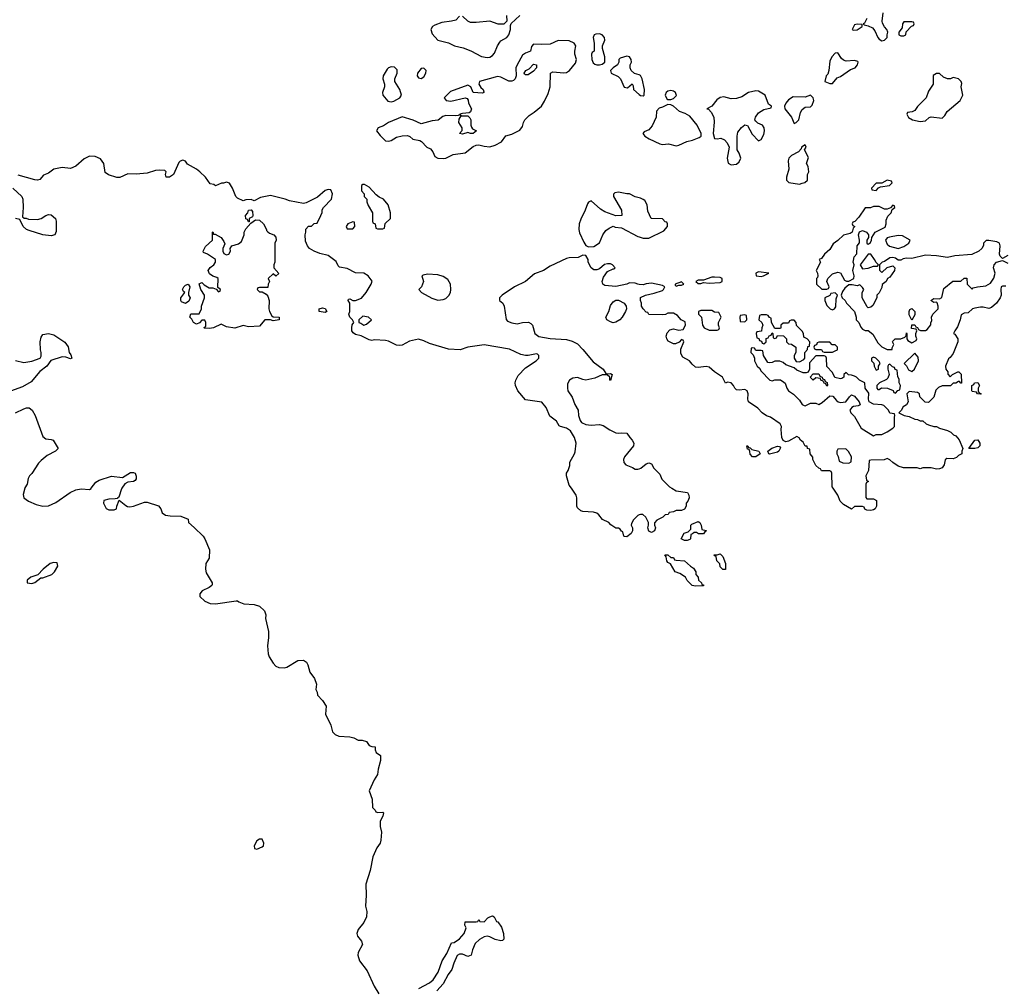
# Model space of a CAD drawing. Header units: inches. Extents: x 2396598 to 2566999, y 262085 to 451979.
# Tile 185 of 256: x 2515480 to 2522664, y 326349 to 333421. Entities that reach past the tile are written whole.
import ezdxf

# ---------------------------------------------------------------- set-up
doc = ezdxf.new("R2010")
doc.units = ezdxf.units.IN
doc.header["$MEASUREMENT"] = 0
for name, color, linetype in [('C5312', 7, 'Continuous'), ('C5313', 7, 'Continuous'), ('C5322', 7, 'Continuous'), ('C5323', 7, 'Continuous')]:
    doc.layers.add(name, color=color, linetype=linetype)

msp = doc.modelspace()

# ---------------------------------------------------------------- linework, layer by layer
at = {"layer": 'C5312', "color": 5, "elevation": 40}
for points in [[(2515517.5, 330000), (2515505.4, 329954.6), (2515511.3, 329930), (2515544.7, 329904.7), (2515601.2, 329881.2), (2515649, 329869), (2515690, 329871.8), (2515744.9, 329895.1), (2515849.2, 329970), (2515890, 329988), (2515930, 329995.5), (2515990, 329991), (2516001.2, 329998.8), (2516002.1, 330000)], [(2516225.6, 330000), (2516223.4, 329996.6), (2516204.7, 329935.3), (2516194, 329930), (2516194, 329926), (2516178, 329922), (2516130, 329919), (2516094, 329910), (2516092, 329890), (2516111.6, 329851.6), (2516130, 329842), (2516170, 329842), (2516186, 329850), (2516188, 329870), (2516206, 329914), (2516254, 329874), (2516266.8, 329866.8), (2516284.5, 329864.5), (2516310, 329868), (2516390, 329899.1), (2516410, 329897.3), (2516492.5, 329872.5), (2516510.8, 329850), (2516520.7, 329820.7), (2516544, 329804), (2516578, 329798), (2516655.3, 329795.3), (2516710, 329774), (2516712, 329750), (2516754.4, 329714.4), (2516818, 329650), (2516831, 329630), (2516866, 329550), (2516862.8, 329490), (2516838.8, 329450), (2516834.8, 329410), (2516842, 329382), (2516884.7, 329310), (2516883.6, 329296.4), (2516882, 329290), (2516863.5, 329276.5), (2516812, 329250), (2516794, 329230), (2516794, 329210), (2516830, 329176), (2516870, 329159.1), (2516910, 329156.3), (2517058.8, 329178.8), (2517070, 329178), (2517078, 329170), (2517115.9, 329155.9), (2517190.6, 329150.6), (2517230, 329138), (2517265.4, 329105.4), (2517275.3, 329075.3), (2517274.8, 329050), (2517294.6, 328954.6), (2517295.8, 328910), (2517288.4, 328850), (2517294.4, 328790), (2517301.6, 328770), (2517330, 328724), (2517350, 328702), (2517370, 328690.6), (2517410, 328688), (2517430, 328693.4), (2517510, 328742.8), (2517550, 328746), (2517572, 328730), (2517582, 328710), (2517596.9, 328656.9), (2517631.3, 328610), (2517644.7, 328570), (2517642, 328530), (2517651.3, 328510), (2517652, 328490), (2517690, 328451.3), (2517716, 328410), (2517711, 328350), (2517751.3, 328270), (2517762, 328222), (2517782, 328202), (2517810, 328191), (2517890, 328186), (2517918, 328178), (2517950, 328161), (2517979.8, 328159.8), (2518010, 328151.3), (2518030, 328122), (2518050, 328114), (2518072.7, 328112.7), (2518074, 328090), (2518082, 328070), (2518112, 328050), (2518111.6, 328011.6), (2518094.8, 327950), (2518091, 327910), (2518066.8, 327870), (2518031.3, 327790), (2518051, 327730), (2518054, 327670), (2518074, 327650), (2518078, 327638), (2518092.7, 327632.7), (2518130, 327634), (2518134, 327630), (2518130, 327606), (2518111.1, 327568.9), (2518111, 327530), (2518120.7, 327490), (2518115.5, 327430), (2518110, 327408.7), (2518086, 327374), (2518057.3, 327310), (2518037.3, 327210), (2518004.9, 327110), (2518007.3, 327030), (2518002.8, 326950), (2518014, 326910), (2518010.7, 326870), (2517990.8, 326830), (2517950, 326778), (2517941, 326750), (2517946, 326730), (2517974, 326694), (2517981, 326670), (2517950.8, 326610), (2517946.8, 326590), (2517959.1, 326550), (2518016.3, 326476.3), (2518065.7, 326365.7), (2518100.5, 326310)], [(2520000, 329805), (2519990, 329802), (2519958, 329770), (2519943.6, 329743.6), (2519942, 329730), (2519952, 329710), (2519952, 329690), (2519942, 329670), (2519910, 329646), (2519892.7, 329647.3), (2519888, 329650), (2519882, 329682), (2519870, 329686), (2519860.4, 329700.4), (2519850, 329708), (2519829.1, 329709.1), (2519793.2, 329733.2), (2519778, 329750), (2519732.9, 329772.9), (2519706.3, 329806.3), (2519690, 329819), (2519665.6, 329825.6), (2519589.1, 329829.1), (2519574.6, 329834.6), (2519550, 329858), (2519544, 329870), (2519545.2, 329930), (2519541.2, 329950), (2519505.6, 330000)], [(2518391.3, 326348.7), (2518469.7, 326390.3), (2518496, 326410), (2518533.4, 326466.6), (2518562.9, 326550), (2518597.5, 326602.5), (2518630, 326682), (2518650, 326684.7), (2518690, 326711.3), (2518722, 326750), (2518738, 326790), (2518728.7, 326810), (2518730, 326834), (2518810, 326834), (2518822, 326838), (2518830, 326852), (2518838, 326838), (2518870, 326834), (2518896.4, 326863.6), (2518910, 326872), (2518930, 326878), (2518942, 326870), (2518958, 326838), (2518970, 326834), (2518994.4, 326794.4), (2519011, 326750), (2519012, 326708), (2519002, 326698), (2518990, 326695.3), (2518950, 326705.2), (2518910, 326725.2), (2518890, 326729), (2518870, 326724), (2518834.4, 326705.6), (2518804.5, 326675.5), (2518784.7, 326630), (2518774, 326590), (2518750, 326582), (2518710, 326598), (2518690, 326598), (2518671.6, 326588.4), (2518647.3, 326532.7), (2518634.2, 326485.8), (2518607.3, 326450), (2518570, 326381.2), (2518524.9, 326330)]]:
    msp.add_lwpolyline(points, dxfattribs=at)
for points in [[(2515730, 329458), (2515702, 329450), (2515652, 329410), (2515611.6, 329368.4), (2515562, 329350), (2515534, 329330), (2515534, 329310), (2515570, 329304.7), (2515590, 329312), (2515634.6, 329345.4), (2515650, 329346.8), (2515715.3, 329370), (2515735.3, 329390), (2515758, 329430), (2515754.6, 329454.6)], [(2517250, 327438), (2517230, 327438), (2517210, 327426), (2517192, 327390), (2517194, 327370), (2517210, 327364.7), (2517250, 327382), (2517258, 327390), (2517262, 327410)]]:
    msp.add_lwpolyline(points, close=True, dxfattribs=at)
at = {"layer": 'C5313', "color": 5, "elevation": 40}
for points in [[(2518690, 333446), (2518662, 333418), (2518631, 333409), (2518561.1, 333398.9), (2518510, 333381.2), (2518491.3, 333370), (2518478.8, 333350), (2518490, 333318), (2518532, 333270), (2518610, 333250.8), (2518652, 333230), (2518715.8, 333215.8), (2518772.8, 333192.8), (2518850, 333150.7), (2518890, 333144.9), (2518910, 333147.7), (2518930, 333158.8), (2518944.8, 333175.2), (2518966, 333230), (2518982.5, 333257.5), (2518990, 333266), (2519035.3, 333290), (2519048.7, 333310), (2519062, 333350), (2519062, 333378), (2519067.3, 333392.7), (2519129.1, 333450.9)], [(2519032, 333450), (2519034, 333410), (2519011.6, 333388.4), (2518971.3, 333388.7), (2518910, 333409.3), (2518810, 333399.3), (2518770, 333401.2), (2518749, 333409), (2518710, 333446)], [(2520000, 333017), (2519966.8, 333026.8), (2519941.2, 333050), (2519933.2, 333070), (2519934, 333090), (2519944, 333110), (2519942.7, 333130), (2519930, 333149), (2519910, 333154), (2519861, 333139), (2519852, 333130), (2519851.3, 333110), (2519842, 333090), (2519810, 333068.7), (2519791.3, 333050), (2519796, 333030), (2519845.8, 333005.8), (2519864, 332990), (2519890, 332927.3), (2519916, 332924), (2519950, 332951.3), (2519956.9, 332936.9), (2519958.8, 332910), (2520000, 332874.6)], [(2519505.6, 330000), (2519490, 330022), (2519469.1, 330090.9), (2519469.2, 330110.8), (2519482, 330130), (2519494, 330166), (2519494, 330190), (2519529, 330250), (2519533.6, 330266.4), (2519541.2, 330330), (2519529.2, 330370), (2519498.4, 330418.4), (2519470, 330439), (2519426, 330450), (2519416.4, 330456.4), (2519398, 330490), (2519347.3, 330527.3), (2519322, 330590), (2519290, 330628.7), (2519170, 330646), (2519115.3, 330710), (2519097.2, 330750), (2519096, 330770), (2519100.9, 330790), (2519117.5, 330822.5), (2519170, 330878), (2519248, 330930), (2519268, 330950), (2519268, 330970), (2519259, 330979), (2519250, 330982), (2519190, 330968.7), (2519170, 330968.7), (2519136, 330976), (2519054.8, 331014.8), (2518870, 331046), (2518750.5, 331029.5), (2518694, 331010), (2518610, 331014.5), (2518470, 331056), (2518430, 331077.2), (2518390, 331089.2), (2518325.2, 331074.8), (2518270, 331045.2), (2518250, 331041.2), (2518230, 331045.2), (2518170, 331074), (2518150, 331079), (2518070, 331084), (2518050, 331079), (2518030, 331084), (2517972.7, 331112.7), (2517930, 331121.2), (2517914.2, 331134.2), (2517903.7, 331150), (2517903.7, 331170), (2517906.6, 331193.4), (2517918, 331210), (2517909, 331229), (2517888.7, 331250), (2517882, 331270), (2517888, 331290), (2517888, 331350), (2517878, 331370), (2517880.4, 331379.6), (2517890, 331382), (2517910, 331371.3), (2517930, 331371), (2517973.2, 331386.8), (2518009.2, 331430), (2518045.2, 331490), (2518052.9, 331512.9), (2518022, 331550), (2517990, 331569), (2517930, 331572.3), (2517870, 331604), (2517814.6, 331614.6), (2517804.7, 331624.7), (2517790, 331655.3), (2517730, 331699), (2517670, 331714), (2517628, 331730), (2517595.3, 331750), (2517579, 331770), (2517564.7, 331804.7), (2517562, 331850), (2517568.7, 331870), (2517568.4, 331891.6), (2517587.3, 331912.7), (2517610, 331914), (2517628.4, 331931.6), (2517650, 331934), (2517678, 331990), (2517687.3, 332012.7), (2517688.4, 332031.6), (2517698, 332050), (2517755.3, 332110), (2517762, 332150), (2517750, 332178), (2517730, 332182), (2517710, 332174), (2517654, 332126), (2517570, 332084), (2517550, 332079), (2517450, 332097.2), (2517418, 332110), (2517310, 332138), (2517237.3, 332122.7), (2517190, 332098), (2517170, 332108), (2517130, 332106), (2517110, 332098), (2517070, 332118), (2517058, 332130), (2517034, 332190), (2517010, 332228), (2516990, 332235.3), (2516968, 332228), (2516952, 332228), (2516910, 332208), (2516896.4, 332216.4), (2516870, 332222), (2516835.3, 332270), (2516794, 332310), (2516770, 332329), (2516705.2, 332365.2), (2516690, 332388), (2516670, 332395.3), (2516650, 332388), (2516642, 332378), (2516602, 332290), (2516574, 332270), (2516549, 332270), (2516544, 332290), (2516548, 332310), (2516539, 332319), (2516502, 332322), (2516470, 332319.3), (2516410, 332300.9), (2516330, 332292.7), (2516270, 332295.3), (2516210, 332268.7), (2516190, 332268.7), (2516127.2, 332287.2), (2516104.8, 332304.8), (2516093.2, 332370), (2516070, 332404), (2516030, 332420.9), (2515990, 332423.7), (2515950, 332403.7), (2515890, 332352.3), (2515850, 332333.2), (2515790, 332341.2), (2515730.5, 332329.5), (2515690, 332299.3), (2515654, 332286), (2515626.4, 332253.6), (2515610.6, 332249.4), (2515590, 332252.3), (2515470, 332285.2)], [(2515431, 332190), (2515494.8, 332130), (2515502.8, 332110), (2515506.8, 332050), (2515502, 331982), (2515512.7, 331972.7), (2515527.3, 331972.7), (2515545.4, 331965.4), (2515610, 331961), (2515638, 331970), (2515670, 331991.3), (2515690, 331998), (2515710, 331994.8), (2515741, 331970), (2515746, 331950), (2515746.4, 331873.6), (2515736, 331850), (2515710, 331842.7), (2515650, 331849.6), (2515550, 331882), (2515529, 331890), (2515505.2, 331910), (2515482, 331962), (2515450, 331969)], [(2520000, 332120.5), (2519970, 332128), (2519930, 332148.7), (2519910, 332148.7), (2519850, 332162), (2519823.6, 332156.4), (2519812.7, 332147.3), (2519812, 332130), (2519872, 332030), (2519874, 331990), (2519830, 331988), (2519750, 332017.2), (2519717.5, 332037.5), (2519650, 332098), (2519630, 332088), (2519623.5, 332076.5), (2519606.8, 332030), (2519575.2, 331964.8), (2519562.8, 331930), (2519558.8, 331890), (2519564.5, 331864.5), (2519595.3, 331795.3), (2519610, 331772), (2519630, 331762), (2519670, 331764.7), (2519710, 331792), (2519735.3, 331850), (2519758, 331882), (2519780.2, 331899.8), (2519810, 331912), (2519825.4, 331905.4), (2519870, 331902), (2519990, 331838), (2520000, 331834.7)], [(2520000, 331488.4), (2519990, 331489.4), (2519970, 331498), (2519930, 331499.3), (2519910, 331489.4), (2519830, 331472), (2519750, 331481.2), (2519735.3, 331490), (2519729.1, 331509.1), (2519739, 331541), (2519770, 331582), (2519810, 331602), (2519818, 331602), (2519826, 331610), (2519806, 331630), (2519790, 331638), (2519770, 331638), (2519746.4, 331633.6), (2519710, 331602), (2519690, 331595.3), (2519670, 331595.3), (2519648.7, 331610), (2519629, 331650), (2519628.7, 331668.7), (2519610, 331698), (2519590, 331702), (2519555.3, 331684.7), (2519490, 331682.7), (2519470, 331676), (2519350, 331620.9), (2519301, 331590), (2519235.5, 331564.5), (2519170, 331509.6), (2519090.8, 331470), (2519001, 331410), (2518981, 331390), (2518981, 331370), (2519004.7, 331350), (2519014.8, 331330), (2519030.7, 331230.7), (2519040.5, 331220.5), (2519070, 331206.8), (2519110, 331200.7), (2519150, 331210.5), (2519192.4, 331212.4), (2519210, 331202.8), (2519220.7, 331190), (2519238.8, 331130), (2519268.3, 331108.3), (2519350, 331092.7), (2519470, 331084.9), (2519510, 331072.7), (2519550, 331053), (2519590, 331014), (2519663.8, 330923.8), (2519738, 330870), (2519758, 330838), (2519770, 330834), (2519790, 330838), (2519802, 330830), (2519790, 330786), (2519786, 330790), (2519786, 330810), (2519767.3, 330827.3), (2519730, 330828.7), (2519676.8, 330803.2), (2519610, 330789.4), (2519590, 330792.7), (2519550, 330809), (2519515.3, 330804.7), (2519492, 330790), (2519478, 330762), (2519476, 330730), (2519480.7, 330710), (2519510, 330664.7), (2519530, 330611.3), (2519554.8, 330570), (2519558, 330530), (2519570, 330494), (2519579.6, 330479.6), (2519610, 330464.7), (2519650, 330461), (2519710, 330466), (2519738, 330458), (2519786.4, 330426.4), (2519830, 330404.7), (2519850, 330401), (2519870, 330404.7), (2519910, 330402), (2519930.9, 330370.9), (2519950, 330352), (2519961, 330330), (2519958, 330310), (2519892, 330230), (2519884.7, 330210), (2519887.1, 330187.1), (2519902, 330170), (2519950.7, 330150.7), (2519970, 330138), (2519990, 330138), (2520000, 330141.8)], [(2515450, 330932.7), (2515510, 330918.8), (2515570, 330926.8), (2515629.3, 330950.7), (2515636, 330964), (2515638, 330990), (2515632.7, 331010), (2515629, 331070), (2515638, 331102), (2515650, 331122), (2515690, 331130.8), (2515730, 331121), (2515810, 331066), (2515833.4, 331033.4), (2515841, 330990), (2515853.2, 330973.2), (2515861, 330950), (2515850, 330943.7), (2515817.2, 330957.2), (2515790, 330959.3), (2515708, 330932), (2515677.3, 330890), (2515628.2, 330851.8), (2515563.1, 330776.9), (2515499.9, 330740.1), (2515412.1, 330707.9)], [(2515450, 330550.4), (2515510, 330580.7), (2515530, 330586.8), (2515550, 330586), (2515570.8, 330570), (2515594, 330530), (2515650, 330377.3), (2515670, 330361.6), (2515710, 330356.3), (2515724.7, 330350), (2515762, 330290), (2515742, 330270), (2515681.3, 330238.7), (2515637.1, 330202.9), (2515618, 330182), (2515570, 330108.7), (2515551.3, 330090), (2515542, 330070), (2515536, 330030), (2515518, 330002), (2515517.5, 330000)], [(2516002.1, 330000), (2516035.3, 330044.7), (2516060.5, 330059.5), (2516150, 330087.7), (2516230, 330078), (2516290, 330114.8), (2516310, 330116), (2516322, 330110), (2516331.1, 330088.9), (2516331.1, 330068.9), (2516323.6, 330056.4), (2516310.9, 330049.1), (2516270, 330044), (2516247.1, 330032.9), (2516225.6, 330000)]]:
    msp.add_lwpolyline(points, dxfattribs=at)
for points in [[(2519410, 333269.7), (2519350, 333241.8), (2519290, 333239.1), (2519230, 333242.7), (2519214.9, 333225.1), (2519206.8, 333190), (2519170, 333176.2), (2519150, 333160.9), (2519110.3, 333090), (2519101.1, 333070), (2519103.1, 333010), (2519095.8, 332990), (2519082.4, 332977.6), (2519070, 332971), (2519050, 332970.8), (2518990, 333002), (2518970, 333005.3), (2518950, 333002), (2518835.5, 332970), (2518830.3, 332950), (2518844.7, 332924.7), (2518861.6, 332910), (2518866, 332894), (2518866.8, 332890), (2518855.8, 332884.2), (2518789.6, 332889.6), (2518771.6, 332931.6), (2518750, 332942.5), (2518623.8, 332896.2), (2518576.4, 332850), (2518591.5, 332831.5), (2518626.2, 332826.2), (2518730.3, 332850.3), (2518746, 332846), (2518753.4, 332833.4), (2518755.8, 332810), (2518776.4, 332770), (2518770, 332748.7), (2518759.1, 332740.9), (2518710, 332736), (2518692, 332730), (2518698, 332722), (2518690, 332726), (2518679.9, 332720.1), (2518661.1, 332718.9), (2518590, 332720.4), (2518566.8, 332713.2), (2518532.4, 332687.6), (2518490, 332682), (2518410, 332660.9), (2518350, 332688.2), (2518270, 332710.9), (2518170, 332671), (2518135, 332645), (2518094.8, 332630), (2518084.9, 332615.1), (2518083.1, 332610), (2518110, 332574), (2518150, 332536.4), (2518170, 332532.7), (2518190, 332539.5), (2518230, 332563.7), (2518270, 332573), (2518310, 332576), (2518327.5, 332567.5), (2518348.1, 332548.1), (2518398.8, 332538.8), (2518412.2, 332532.2), (2518450, 332490.7), (2518478, 332478), (2518495.3, 332455.3), (2518510, 332421.6), (2518531.3, 332410), (2518570, 332406), (2518590, 332410.4), (2518642.9, 332437.1), (2518730, 332447.6), (2518790, 332494.9), (2518810, 332504.9), (2518830, 332506.7), (2518870, 332496.3), (2518910, 332493), (2518950, 332505.3), (2518995.1, 332530), (2519027.3, 332572.7), (2519070, 332586), (2519130, 332614.8), (2519150, 332641), (2519156.3, 332670), (2519166.3, 332690), (2519197.7, 332722.3), (2519234.5, 332745.5), (2519286.6, 332790), (2519310, 332824.9), (2519337.2, 332882.8), (2519350.8, 332930), (2519352.7, 333030), (2519370, 333039.5), (2519450, 333032.6), (2519470, 333036), (2519490.9, 333049.1), (2519536.6, 333103.4), (2519542, 333130), (2519529.7, 333170), (2519529.7, 333190), (2519538, 333230), (2519526.6, 333250), (2519490, 333267.2)], [(2519710, 333316.3), (2519684.7, 333315.3), (2519670.7, 333309.3), (2519664, 333290), (2519671.1, 333248.9), (2519672, 333190), (2519658, 333182), (2519652, 333168), (2519654.8, 333130), (2519665.5, 333105.5), (2519675.9, 333095.9), (2519690, 333090.6), (2519710, 333090.4), (2519730, 333096.3), (2519749.3, 333110.7), (2519749.3, 333150), (2519732.7, 333210), (2519732.7, 333230), (2519749.4, 333270), (2519747, 333290), (2519729, 333310)], [(2518190, 333077), (2518170, 333069.4), (2518160.3, 333059.7), (2518133, 333010), (2518128.8, 332988.8), (2518142, 332950), (2518142, 332930), (2518126.7, 332890), (2518130.4, 332870), (2518165.3, 332825.3), (2518190, 332820.9), (2518210, 332825.8), (2518253, 332850), (2518266, 332870), (2518252.8, 332910), (2518216.9, 332970), (2518216.9, 332990), (2518233.3, 333030), (2518233.4, 333053.4), (2518214.5, 333074.5)], [(2518430, 333065.6), (2518410, 333063.6), (2518382.8, 333030), (2518379.6, 333010), (2518390, 332995.3), (2518410, 332991.6), (2518430, 333004), (2518443.5, 333030), (2518445.6, 333050)], [(2519170, 333017.2), (2519163.6, 333023.6), (2519160.9, 333030), (2519173.2, 333050), (2519197, 333063), (2519230, 333097), (2519250, 333090.4), (2519251, 333069), (2519230, 333045.4), (2519190, 333018.4)], [(2518790, 332588.7), (2518770, 332589), (2518750, 332598), (2518710, 332584), (2518688, 332590), (2518708.4, 332611.6), (2518708.7, 332630), (2518684.5, 332670), (2518686.6, 332693.4), (2518700.2, 332719.8), (2518750, 332718), (2518763.5, 332703.5), (2518770.8, 332690), (2518771.1, 332651.1), (2518776.9, 332636.9), (2518784.7, 332624.7), (2518814, 332610)], [(2517996.4, 332216.4), (2517983.6, 332216.4), (2517974, 332210), (2517974, 332170), (2517994, 332150), (2517994, 332130), (2518014, 332110), (2518014, 332090), (2518023.6, 332063.6), (2518054, 332010), (2518054, 331950), (2518058, 331938), (2518074, 331930), (2518078, 331898), (2518090, 331894), (2518130, 331894), (2518142, 331898), (2518147.3, 331932.7), (2518186, 331970), (2518186, 332010), (2518168.7, 332070), (2518135.3, 332110), (2518104, 332124), (2518081.2, 332141.2), (2518030, 332198)], [(2517150, 331946), (2517142, 331962), (2517130, 331966), (2517128, 331990), (2517146, 332010), (2517148.9, 332031.1), (2517170, 332032), (2517179.6, 332019.6), (2517182, 331990), (2517178, 331982), (2517154, 331970), (2517154, 331946)], [(2517350, 331549), (2517330, 331566), (2517294, 331530), (2517302, 331510), (2517292, 331490), (2517290, 331466), (2517230, 331466), (2517218, 331462), (2517214, 331450), (2517230, 331434), (2517250, 331434), (2517278, 331418), (2517290, 331402), (2517301, 331370), (2517298, 331310), (2517302, 331290), (2517319.6, 331259.6), (2517330, 331252), (2517374, 331250), (2517374, 331230), (2517330, 331222), (2517310, 331229.2), (2517270, 331229.2), (2517230, 331183.7), (2517150, 331179), (2517110, 331188.7), (2517050, 331169.5), (2516990, 331179), (2516950, 331198), (2516894, 331170), (2516866.3, 331166.3), (2516828.9, 331168.9), (2516826, 331170), (2516827.3, 331172.7), (2516838, 331182), (2516838, 331210), (2516830, 331226), (2516810, 331226), (2516792.7, 331207.3), (2516770, 331198), (2516748, 331210), (2516735.3, 331235.3), (2516722, 331250), (2516730, 331272), (2516790, 331274), (2516808, 331310), (2516808, 331330), (2516828, 331390), (2516828, 331410), (2516802, 331450), (2516788.9, 331491.1), (2516810, 331502), (2516825.4, 331485.4), (2516863.6, 331463.6), (2516890, 331462), (2516914, 331454), (2516930, 331434), (2516942, 331438), (2516946, 331450), (2516926, 331466), (2516928, 331530), (2516919, 331539), (2516890, 331548.7), (2516864.7, 331564.7), (2516855.3, 331590), (2516870, 331612), (2516898, 331630), (2516908, 331650), (2516908, 331670), (2516850, 331708.7), (2516822, 331722), (2516818, 331730), (2516836.4, 331763.6), (2516886, 331810), (2516886, 331870), (2516890, 331872), (2516894, 331854), (2516906, 331854), (2516950, 331831), (2516970, 331802), (2516976, 331784), (2516962, 331750), (2516962, 331730), (2516970, 331714), (2516990, 331704.7), (2517006, 331710), (2517018, 331730), (2517015.3, 331750), (2517028, 331770), (2517076.4, 331783.6), (2517098, 331802), (2517118, 331850), (2517118, 331870), (2517130, 331894), (2517166, 331934), (2517200.4, 331959.6), (2517230, 331958), (2517258, 331930), (2517282, 331890), (2517282, 331882), (2517291.6, 331871.6), (2517302, 331862), (2517334, 331850), (2517350, 331834), (2517350.8, 331810), (2517342, 331790), (2517342, 331650), (2517334, 331630), (2517334, 331610), (2517371.3, 331568.7)], [(2517910, 331946), (2517874, 331930), (2517862, 331910), (2517870, 331894), (2517910, 331894), (2517926, 331910), (2517922, 331942)], [(2518456.9, 331563.1), (2518423.6, 331556.4), (2518414, 331550), (2518426, 331510), (2518411.3, 331470), (2518392, 331450), (2518411.3, 331430), (2518488.1, 331388.1), (2518530, 331374), (2518570, 331377.3), (2518590, 331384), (2518612, 331408), (2518622.7, 331430), (2518625.2, 331450), (2518624, 331490), (2518603.2, 331523.2), (2518570, 331545.2), (2518530, 331559)], [(2516690, 331349.2), (2516662, 331362), (2516655.3, 331370), (2516655.3, 331390), (2516686, 331430), (2516676.4, 331436.4), (2516668.7, 331450), (2516678, 331470), (2516690, 331482), (2516710, 331491), (2516722, 331470), (2516712, 331430), (2516712, 331410), (2516724.7, 331390), (2516715.3, 331364.7)], [(2517710, 331282), (2517666, 331290), (2517666, 331310), (2517690, 331318), (2517710, 331311.3), (2517722, 331290)], [(2519810, 331208.3), (2519790, 331213.6), (2519762.9, 331230), (2519757.6, 331250), (2519777.6, 331290), (2519790, 331334.8), (2519810, 331361), (2519830, 331372), (2519850, 331372), (2519891, 331350), (2519906, 331330), (2519906.8, 331310), (2519900.7, 331290), (2519876.3, 331250), (2519858, 331230), (2519830, 331211.8)], [(2517983.6, 331256.4), (2517954, 331230), (2517954, 331210), (2517970, 331206), (2517990, 331191.3), (2518010, 331198), (2518046, 331230), (2518026, 331250)]]:
    msp.add_lwpolyline(points, close=True, dxfattribs=at)
at = {"layer": 'C5322', "color": 5, "elevation": 40}
for points in [[(2520238.6, 330000), (2520270, 329981), (2520352, 329970), (2520362, 329950), (2520364.7, 329930), (2520355.3, 329904.7), (2520342, 329890), (2520342, 329870), (2520330, 329846), (2520310, 329838), (2520270, 329838), (2520251.6, 329828.4), (2520218, 329822), (2520212.7, 329807.3), (2520190, 329806), (2520171.6, 329788.4), (2520130, 329768), (2520111.6, 329748.4), (2520111.3, 329730), (2520118, 329710), (2520112, 329690), (2520090, 329678), (2520070, 329686), (2520062, 329710), (2520068.7, 329730), (2520068, 329750), (2520048.4, 329788.4), (2520027.3, 329807.3), (2520010, 329808), (2520000, 329805)], [(2521653.6, 330000), (2521652.7, 329932.7), (2521662, 329922), (2521710, 329922), (2521731.6, 329911.6), (2521732, 329870), (2521722, 329850), (2521710, 329842), (2521690, 329838), (2521660.4, 329840.4), (2521647.3, 329847.3), (2521642, 329862), (2521630, 329866), (2521570, 329866), (2521550, 329848), (2521490, 329882), (2521466.8, 329906.8), (2521449.4, 329949.4), (2521415.7, 330000)]]:
    msp.add_lwpolyline(points, dxfattribs=at)
for points in [[(2520470, 329666), (2520432.7, 329667.3), (2520418, 329678), (2520402, 329678), (2520390, 329666), (2520378, 329662), (2520374, 329630), (2520370, 329626), (2520350, 329618), (2520330, 329618), (2520306, 329630), (2520328.9, 329671.1), (2520358, 329682), (2520378, 329702), (2520378, 329730), (2520383.1, 329736.9), (2520430, 329758), (2520442, 329750), (2520452, 329730), (2520458, 329698), (2520490, 329692), (2520491.6, 329688.4), (2520478, 329682)], [(2520230, 329494), (2520250, 329494), (2520258, 329478), (2520270, 329474), (2520331.1, 329471.1), (2520374, 329430), (2520396.9, 329416.9), (2520414, 329390), (2520414, 329370), (2520431.6, 329351.6), (2520434, 329330), (2520454, 329310), (2520458, 329298), (2520470, 329294), (2520470, 329288), (2520410, 329286), (2520386, 329290), (2520350, 329326), (2520338, 329350), (2520297.2, 329377.2), (2520262, 329390), (2520228.7, 329448.7), (2520210, 329458), (2520202, 329470), (2520198, 329498), (2520187.3, 329512.7), (2520210, 329514)], [(2520610, 329406), (2520590, 329426), (2520588, 329448), (2520566, 329470), (2520562, 329502), (2520550, 329506), (2520547.3, 329512.7), (2520570, 329514), (2520590, 329522), (2520610, 329502), (2520631, 329450), (2520630, 329406)]]:
    msp.add_lwpolyline(points, close=True, dxfattribs=at)
at = {"layer": 'C5323', "color": 5, "elevation": 40}
for points in [[(2521660.7, 333430), (2521644.7, 333395.3), (2521634, 333390), (2521642, 333382), (2521670, 333376), (2521701.4, 333361.4), (2521719.9, 333339.9), (2521741, 333290), (2521750, 333278), (2521770, 333266.8), (2521790, 333271.3), (2521808.7, 333290), (2521808.7, 333310), (2521815.3, 333330), (2521808, 333350), (2521789.1, 333369.1), (2521775.5, 333395.5), (2521772.7, 333410), (2521779.3, 333470)], [(2520000, 332874.6), (2520010, 332866), (2520030, 332864.7), (2520035.3, 332870), (2520039.5, 332910), (2520022.7, 332990), (2520010, 333014), (2520000, 333017)], [(2520000, 331834.7), (2520030, 331824.7), (2520070, 331824.7), (2520180.4, 331879.6), (2520206, 331910), (2520206, 331930), (2520202, 331942), (2520190, 331946), (2520170, 331966), (2520088, 331970), (2520063.1, 332023.1), (2520058, 332070), (2520040.4, 332100.4), (2520030, 332108), (2520010, 332118), (2520000, 332120.5)], [(2522690, 331698), (2522650, 331678), (2522634.6, 331694.6), (2522629.1, 331709.1), (2522634, 331770), (2522628, 331790), (2522610, 331799), (2522550, 331808.7), (2522532, 331808), (2522512, 331788), (2522512, 331772), (2522501, 331750), (2522478.8, 331730), (2522426.3, 331706.3), (2522303.5, 331696.5), (2522250, 331685.2), (2522170, 331697.2), (2522090, 331700.7), (2521990, 331677.2), (2521950, 331679.3), (2521925.5, 331674.5), (2521910, 331665.2), (2521890, 331664), (2521870, 331679), (2521850, 331684), (2521830, 331682), (2521790, 331655.3), (2521774, 331650), (2521754, 331630), (2521752.7, 331592.7), (2521770, 331574), (2521808.9, 331611.1), (2521850, 331624.7), (2521864.7, 331610), (2521862.8, 331590), (2521830, 331542), (2521812, 331530), (2521802, 331510), (2521772, 331488), (2521770, 331466), (2521750, 331426), (2521734, 331410), (2521734, 331390), (2521705.4, 331334.6), (2521690, 331322), (2521670, 331318), (2521663.1, 331323.1), (2521626, 331390), (2521628, 331430), (2521638, 331450), (2521630, 331466), (2521610, 331486), (2521590, 331478), (2521554, 331486), (2521530, 331486), (2521499.6, 331460.4), (2521483.6, 331436.4), (2521474, 331410), (2521482, 331390), (2521502, 331370), (2521512, 331350), (2521571.3, 331291.3), (2521582, 331250), (2521582, 331230), (2521602, 331210), (2521616.9, 331176.9), (2521630, 331162), (2521650, 331152), (2521670, 331151.3), (2521703.6, 331123.6), (2521742, 331062), (2521770, 331032), (2521810, 331012), (2521830, 331012), (2521846, 331014), (2521846, 331026), (2521858, 331050), (2521848.4, 331068.4), (2521850, 331074), (2521868.9, 331091.1), (2521908.9, 331091.1), (2521938, 331102), (2521948, 331112), (2521950, 331134), (2521954, 331130), (2521952, 331090), (2521959.6, 331079.6), (2521990, 331062), (2522022, 331078), (2522026, 331090), (2522018, 331110), (2522018, 331130), (2522026, 331150), (2522022, 331162), (2521987.3, 331167.3), (2521990, 331194), (2522010, 331194), (2522018, 331178), (2522030, 331174), (2522038, 331158), (2522052, 331152), (2522088.4, 331151.6), (2522100.4, 331159.6), (2522127.3, 331192.7), (2522127.3, 331207.3), (2522134.6, 331225.4), (2522134, 331250), (2522142, 331270), (2522182, 331310), (2522182, 331330), (2522174.6, 331354.6), (2522170, 331358), (2522150, 331355.3), (2522128, 331370), (2522150, 331384.7), (2522190, 331382), (2522208.7, 331391.3), (2522222.7, 331457.3), (2522288.4, 331511.6), (2522347.3, 331512.7), (2522370, 331534), (2522390, 331534), (2522392, 331490), (2522430, 331454), (2522438, 331462), (2522469.1, 331470.9), (2522530, 331478.8), (2522562.7, 331497.3), (2522587.2, 331532.8), (2522597.2, 331570), (2522585.2, 331610), (2522590, 331632), (2522608, 331650), (2522650, 331662), (2522690, 331642)], [(2521415.7, 330000), (2521409, 330010), (2521406, 330110), (2521402, 330122), (2521390, 330126), (2521330, 330126), (2521322, 330142), (2521310, 330146), (2521290, 330166), (2521268, 330210), (2521267.3, 330227.3), (2521248, 330250), (2521246, 330286), (2521228.9, 330288.9), (2521226, 330306), (2521210, 330308), (2521195.3, 330335.3), (2521178, 330350), (2521168.4, 330368.4), (2521150, 330378), (2521090, 330342.7), (2521070, 330339), (2521050, 330348), (2521041.2, 330370), (2521035.3, 330430), (2521038, 330450), (2521028.7, 330470), (2520958, 330518), (2520929.3, 330529.3), (2520898, 330550), (2520864.7, 330584.7), (2520798, 330630), (2520794, 330650), (2520795.3, 330690), (2520788, 330710), (2520770, 330722), (2520730, 330715.3), (2520710, 330718), (2520698, 330730), (2520688.7, 330750), (2520670, 330768.7), (2520644.7, 330775.3), (2520630, 330768), (2520608.7, 330810), (2520549, 330850), (2520510, 330884), (2520490, 330889.2), (2520430, 330881.2), (2520410, 330884), (2520385.6, 330905.6), (2520368, 330930), (2520318, 330958), (2520304.7, 330984.7), (2520304, 331016), (2520326, 331070), (2520322, 331082), (2520310, 331086), (2520292.7, 331067.3), (2520264.7, 331055.3), (2520250, 331054), (2520212.5, 331072.5), (2520201.2, 331090), (2520197.2, 331110), (2520204.7, 331135.3), (2520224, 331156), (2520250, 331164.7), (2520290, 331154), (2520322, 331158), (2520338, 331190), (2520335.3, 331215.3), (2520306, 331230), (2520280.4, 331260.4), (2520250, 331278), (2520210, 331278), (2520191.6, 331268.4), (2520170, 331266), (2520070, 331268), (2520062, 331282), (2520050, 331286), (2520028, 331310), (2520018, 331330), (2520018, 331350), (2520008.7, 331370), (2520010, 331391.3), (2520046, 331410), (2520110, 331424.7), (2520170, 331444.7), (2520178, 331450), (2520188, 331470), (2520170, 331479), (2520090, 331497.2), (2520050, 331493.2), (2520030, 331485.2), (2520000, 331488.4)], [(2522674.6, 331474.6), (2522650, 331475.3), (2522642, 331470), (2522638, 331450), (2522641, 331410), (2522634.8, 331390), (2522606, 331350), (2522570, 331319.3), (2522550, 331313.2), (2522510, 331322.7), (2522490, 331322.7), (2522450, 331315.3), (2522430.9, 331309.1), (2522399.6, 331280.4), (2522370, 331278), (2522350, 331266), (2522342, 331230), (2522322, 331178), (2522302, 331150), (2522294, 331130), (2522303.6, 331123.6), (2522326, 331090), (2522324, 331070), (2522290, 330984), (2522270, 330955.3), (2522256.3, 330943.7), (2522234.8, 330890), (2522238, 330870), (2522252, 330850), (2522252.7, 330832.7), (2522270, 330814), (2522286, 330830), (2522326, 330850), (2522332, 330850), (2522350, 330832), (2522352.7, 330767.3), (2522347.3, 330767.3), (2522338, 330778), (2522330, 330778), (2522310, 330766), (2522290, 330766), (2522271.6, 330748.4), (2522210, 330748), (2522183.6, 330736.4), (2522163.6, 330716.4), (2522150, 330666), (2522110, 330626), (2522087.3, 330627.3), (2522047.3, 330667.3), (2522046, 330690), (2522030, 330698), (2521970, 330706), (2521954, 330690), (2521962, 330630), (2521951.1, 330608.9), (2521925.4, 330594.6), (2521912, 330568), (2521894, 330550), (2521934, 330530), (2521970, 330524.7), (2522010, 330504.7), (2522030, 330502), (2522050, 330492), (2522070, 330492), (2522094, 330470), (2522110, 330462), (2522150, 330451.3), (2522170, 330451), (2522190, 330438), (2522250, 330422), (2522274, 330410), (2522294, 330390), (2522310, 330382), (2522334.4, 330354.4), (2522362, 330290), (2522354, 330270), (2522354, 330250), (2522330, 330238), (2522315.3, 330224.7), (2522290, 330215.3), (2522243.6, 330216.4), (2522232, 330208), (2522226, 330170), (2522211, 330150), (2522190, 330141.2), (2522170, 330139), (2522130, 330148), (2522070, 330148), (2522050, 330142), (2522029, 330149), (2521929.3, 330149.3), (2521890, 330162), (2521850, 330188), (2521830, 330208), (2521810, 330218), (2521788.4, 330208.4), (2521690, 330206), (2521678, 330202), (2521672, 330130), (2521654, 330090), (2521658, 330058), (2521674, 330050), (2521658, 330042), (2521654, 330030), (2521653.6, 330000)], [(2520000, 330141.8), (2520013.2, 330146.8), (2520050, 330178), (2520070, 330184.7), (2520090, 330178), (2520107.5, 330147.5), (2520150, 330102), (2520165.4, 330065.4), (2520222, 330010), (2520238.6, 330000)]]:
    msp.add_lwpolyline(points, dxfattribs=at)
for points in [[(2521990, 333406), (2521930, 333406), (2521922, 333390), (2521919.6, 333360.4), (2521894, 333330), (2521894, 333310), (2521910, 333302), (2521930, 333302), (2521946, 333310), (2521948, 333332), (2521987.3, 333372.7), (2522002, 333378), (2522006, 333390), (2522002, 333402)], [(2521590, 333388.7), (2521570, 333382), (2521554, 333350), (2521564.7, 333344.7), (2521590, 333346.8), (2521628, 333370), (2521626, 333386)], [(2521450, 333179), (2521430, 333175.3), (2521406.8, 333150), (2521390, 333118), (2521384.7, 333050), (2521376, 333024), (2521364.7, 333010), (2521354, 332970), (2521390, 332954), (2521410, 332954), (2521444, 332996), (2521470, 333006), (2521542.7, 333057.3), (2521575.3, 333070), (2521594, 333090), (2521598, 333110), (2521594.6, 333114.6), (2521570, 333122), (2521510, 333119), (2521490, 333124), (2521476.5, 333136.5)], [(2522190, 333028), (2522170, 333028), (2522146, 333014), (2522146, 332950), (2522110, 332898), (2522094, 332850), (2522030, 332788), (2522010, 332758), (2521991.6, 332748.4), (2521958, 332742), (2521954, 332730), (2521966, 332706), (2521994, 332690), (2522050, 332678), (2522090, 332682), (2522114.6, 332705.4), (2522130, 332711.3), (2522210, 332702), (2522230, 332722), (2522248, 332750), (2522342.7, 332830), (2522361.2, 332870), (2522349.2, 332930), (2522354, 332954), (2522348.7, 332970), (2522330, 332988.7), (2522290, 332998), (2522270.9, 332989.1), (2522249.1, 332989.1), (2522220.2, 333000.2)], [(2520230, 332902.9), (2520210, 332898.4), (2520197.3, 332890), (2520190.7, 332870), (2520202.8, 332842.8), (2520210, 332838), (2520230, 332838.8), (2520250, 332846), (2520271.8, 332868.2), (2520265.2, 332890), (2520250, 332899.5)], [(2520850, 332900.7), (2520798, 332890), (2520750, 332858), (2520710, 332844.5), (2520670, 332843.7), (2520618, 332858), (2520590, 332853.6), (2520565.5, 332834.5), (2520530, 332788.7), (2520494, 332770), (2520506.4, 332766.4), (2520525.2, 332745.2), (2520544.9, 332710), (2520547.9, 332672.1), (2520540.7, 332590), (2520550, 332554), (2520570, 332551.3), (2520595.3, 332555.3), (2520622.8, 332542.8), (2520641, 332521), (2520656, 332490), (2520641, 332410), (2520650, 332374), (2520670, 332361), (2520710, 332366.8), (2520730, 332382), (2520742, 332410), (2520730, 332446), (2520715.3, 332470), (2520714.5, 332570), (2520720.5, 332599.5), (2520745.4, 332634.6), (2520770, 332654), (2520790, 332647.3), (2520824.6, 332584.6), (2520870, 332536), (2520890, 332546), (2520910, 332582), (2520915.1, 332610), (2520911.9, 332631.9), (2520899, 332650), (2520865.1, 332665.1), (2520850, 332679), (2520844.5, 332690), (2520849.4, 332710), (2520870, 332740.7), (2520910, 332764.7), (2520962, 332778), (2520966, 332790), (2520944, 332804), (2520919, 332870), (2520870, 332898)], [(2521250, 332868.7), (2521210, 332856), (2521122.8, 332857.2), (2521090, 332836), (2521070.8, 332810), (2521061, 332790), (2521062.8, 332770), (2521112, 332710), (2521130, 332662), (2521146, 332670), (2521166, 332690), (2521176.5, 332743.5), (2521190, 332764.7), (2521210, 332781), (2521250, 332784.7), (2521263.1, 332796.9), (2521273.2, 332830), (2521268.7, 332850)], [(2520210, 332802), (2520170, 332782), (2520144.7, 332775.3), (2520127.1, 332752.9), (2520124, 332710), (2520095.1, 332644.9), (2520070, 332616), (2520037.3, 332602.7), (2520027.3, 332590), (2520042, 332570), (2520073.4, 332550), (2520150, 332515.5), (2520170, 332510.2), (2520213.7, 332513.7), (2520270, 332500.4), (2520290, 332503.8), (2520348.2, 332531.8), (2520390, 332541.3), (2520438.7, 332561.3), (2520453.2, 332570), (2520452.3, 332590), (2520422.9, 332650), (2520370, 332716.2), (2520336.1, 332736.1), (2520294, 332750), (2520250, 332789.3), (2520230, 332799)], [(2521210, 332506), (2521184.7, 332490), (2521182, 332478), (2521163.6, 332456.4), (2521112, 332430), (2521091.3, 332410), (2521087.3, 332390), (2521092.7, 332330), (2521074.8, 332270), (2521076, 332250), (2521090.8, 332230.8), (2521170, 332220.7), (2521190, 332226.8), (2521209, 332231), (2521228, 332250), (2521228.7, 332290), (2521239, 332310), (2521234, 332350), (2521222, 332370), (2521235.3, 332415.3), (2521206, 332470), (2521218, 332490)], [(2521810, 332248), (2521770, 332226), (2521730, 332226), (2521694, 332190), (2521698, 332178), (2521730, 332174), (2521747.3, 332192.7), (2521760.4, 332199.6), (2521826, 332210), (2521846, 332230), (2521842, 332242)], [(2521850, 332066), (2521834, 332046), (2521810, 332038), (2521790, 332038), (2521750, 332058), (2521710, 332058), (2521687.3, 332047.3), (2521650, 332046), (2521602, 331978), (2521572.7, 331947.3), (2521558, 331942), (2521554, 331930), (2521558, 331918), (2521574, 331910), (2521562, 331898), (2521554, 331870), (2521539.6, 331860.4), (2521490, 331848.7), (2521450, 331808), (2521415.3, 331784.7), (2521390, 331742), (2521351.3, 331710), (2521330, 331678), (2521314, 331670), (2521322, 331650), (2521292, 331590), (2521302, 331570), (2521304.7, 331550), (2521302, 331538), (2521294, 331530), (2521294, 331490), (2521332.7, 331452.7), (2521370, 331454), (2521382, 331458), (2521386, 331470), (2521368, 331510), (2521375.3, 331530), (2521410, 331564.7), (2521450, 331578), (2521470, 331572), (2521498, 331518), (2521512.7, 331512.7), (2521530, 331512), (2521566, 331530), (2521568, 331550), (2521559, 331590), (2521568, 331630), (2521562, 331650), (2521563.1, 331663.1), (2521569, 331690), (2521589, 331711), (2521589.3, 331770.7), (2521608.4, 331791.6), (2521608.7, 331810), (2521599, 331850), (2521607.3, 331872.7), (2521630, 331881), (2521658, 331870), (2521672, 331850), (2521674, 331830), (2521662, 331810), (2521662, 331790), (2521670, 331782), (2521686, 331790), (2521695.3, 331810), (2521698, 331830), (2521722, 331870), (2521793.6, 331906.4), (2521802, 331930), (2521803.1, 331956.9), (2521814, 331986), (2521838, 332010), (2521846, 332034), (2521866, 332050), (2521862, 332062)], [(2521890, 331845.2), (2521826.4, 331833.6), (2521810, 331828), (2521798, 331810), (2521810, 331782), (2521827.5, 331767.5), (2521890, 331751), (2521930, 331764.7), (2521968, 331790), (2521978, 331810), (2521922, 331842)], [(2521690, 331708), (2521670, 331708), (2521612, 331630), (2521630, 331602), (2521670, 331606), (2521710, 331622), (2521738, 331622), (2521746, 331630), (2521728, 331648), (2521718, 331670)], [(2520550, 331542), (2520530, 331542), (2520470, 331518), (2520430, 331518), (2520414, 331510), (2520430, 331494), (2520450, 331494), (2520470, 331502), (2520510, 331498), (2520590, 331502), (2520606, 331510), (2520606, 331530), (2520590, 331538)], [(2520870, 331579), (2520852, 331570), (2520854, 331550), (2520890, 331546.8), (2520906, 331550), (2520946, 331570)], [(2520310, 331506), (2520262, 331490), (2520262, 331482), (2520270, 331474), (2520290, 331482), (2520310, 331482), (2520326, 331490)], [(2521430, 331426), (2521398, 331422), (2521390, 331406), (2521354, 331390), (2521354, 331370), (2521370, 331334), (2521394, 331310), (2521410, 331302), (2521426, 331310), (2521435.3, 331324.7), (2521436.4, 331383.6), (2521446, 331410)], [(2521990, 331226), (2521970, 331266), (2521969, 331290), (2521975.3, 331304.7), (2521990, 331312), (2522011.3, 331290), (2522010, 331266)], [(2520530, 331298), (2520450, 331298), (2520434, 331290), (2520434, 331270), (2520454, 331250), (2520462, 331190), (2520474, 331170), (2520510, 331154), (2520570, 331154), (2520582, 331158), (2520586, 331170), (2520578, 331190), (2520578, 331210), (2520598, 331250), (2520582, 331282), (2520550, 331286)], [(2520770, 331266), (2520738, 331262), (2520734, 331250), (2520738, 331218), (2520770, 331214), (2520786, 331230), (2520782, 331262)], [(2520930, 331266), (2520890, 331266), (2520878, 331262), (2520874, 331230), (2520894, 331210), (2520902, 331190), (2520894, 331170), (2520892.7, 331147.3), (2520858, 331142), (2520854, 331130), (2520858, 331098), (2520872.7, 331092.7), (2520878, 331078), (2520892.7, 331072.7), (2520898, 331058), (2520910, 331054), (2520926, 331070), (2520927.3, 331092.7), (2520942, 331098), (2520947.3, 331112.7), (2520962, 331118), (2520970, 331134), (2520974, 331130), (2520978, 331098), (2520990, 331094), (2521002, 331098), (2521010, 331114), (2521052.7, 331112.7), (2521074, 331090), (2521074, 331070), (2521090, 331054), (2521111.6, 331051.6), (2521142, 331030), (2521142, 330990), (2521132, 330970), (2521132, 330950), (2521144.7, 330924.7), (2521170, 330922), (2521200.4, 330939.6), (2521208, 330950), (2521208, 330990), (2521227.3, 331012.7), (2521230, 331034), (2521242, 331038), (2521246, 331070), (2521226, 331090), (2521202, 331102), (2521198, 331130), (2521190, 331146), (2521147.3, 331187.3), (2521146, 331210), (2521130, 331226), (2521110, 331226), (2521098, 331222), (2521090, 331206), (2521050, 331206), (2521034, 331190), (2521034, 331170), (2521030, 331166), (2520990, 331166), (2520966, 331210), (2520962, 331242), (2520950, 331246), (2520942, 331262)], [(2520830, 331026), (2520818, 331022), (2520814, 330990), (2520832.7, 330972.7), (2520842, 330950), (2520842, 330930), (2520862, 330890), (2520876.9, 330876.9), (2520890, 330854), (2520954, 330790), (2520970, 330784.7), (2520988.7, 330791.3), (2521030, 330791.3), (2521055.3, 330775.3), (2521066, 330766), (2521078, 330730), (2521090, 330712), (2521126.4, 330686.4), (2521170, 330642), (2521190, 330612), (2521203.6, 330603.6), (2521210, 330602), (2521250, 330622), (2521290, 330622), (2521310, 330612), (2521334.6, 330625.4), (2521390, 330674), (2521412.7, 330672.7), (2521439.6, 330639.6), (2521451.1, 330631.1), (2521470, 330626.8), (2521508.9, 330631.1), (2521533.6, 330666.4), (2521550, 330682), (2521570, 330672), (2521604.7, 330630), (2521612, 330610), (2521598, 330602), (2521562.8, 330597.2), (2521552, 330590), (2521538, 330570), (2521544.7, 330550), (2521570, 330524.7), (2521619.6, 330439.6), (2521710, 330382), (2521730, 330392), (2521770, 330392), (2521810, 330411.3), (2521850, 330438), (2521862, 330450), (2521862, 330518), (2521866, 330530), (2521862, 330542), (2521828.9, 330548.9), (2521818, 330570), (2521784, 330604), (2521770, 330609), (2521710, 330612.7), (2521679, 330630), (2521673.2, 330650), (2521674.6, 330694.6), (2521648.7, 330730), (2521646, 330770), (2521608.4, 330788.4), (2521586, 330810), (2521570, 330818), (2521550, 330826), (2521527.3, 330827.3), (2521510, 330846), (2521494, 330830), (2521494, 330810), (2521479.6, 330800.4), (2521470, 330798), (2521428.4, 330808.4), (2521410, 330846), (2521368.4, 330888.4), (2521366, 330950), (2521362, 330962), (2521350, 330966), (2521290, 330966), (2521243.6, 330916.4), (2521242, 330870), (2521232.7, 330847.3), (2521218, 330842), (2521196.9, 330843.1), (2521150, 330862), (2521130, 330878), (2521070, 330902), (2521050, 330918), (2521027.3, 330927.3), (2520990, 330928), (2520970, 330919), (2520950, 330915.3), (2520938, 330918), (2520906, 330970), (2520902, 331002), (2520890, 331006), (2520850, 331006), (2520842, 331022)], [(2521390, 331066), (2521310, 331066), (2521298, 331062), (2521292.7, 331047.3), (2521278, 331042), (2521274, 331030), (2521278, 331018), (2521290, 331014), (2521330, 331014), (2521338, 330998), (2521350, 330994), (2521410, 330994), (2521430, 331002), (2521446, 331010), (2521446, 331030), (2521430, 331046), (2521407.3, 331047.3)], [(2521710, 330958), (2521694, 330950), (2521694, 330930), (2521712.7, 330912.7), (2521714, 330890), (2521730, 330862), (2521746, 330870), (2521746, 330890), (2521758, 330910), (2521750, 330926), (2521726, 330950)], [(2522010, 330986), (2521934, 330910), (2521950, 330894), (2521965.4, 330865.4), (2521990, 330852), (2522008, 330870), (2522038, 330930), (2522036.4, 330956.4)], [(2521830, 330906), (2521818, 330902), (2521814, 330890), (2521814, 330870), (2521824.7, 330830), (2521815.3, 330804.7), (2521805.4, 330794.6), (2521754, 330770), (2521734, 330750), (2521734, 330730), (2521742, 330722), (2521750, 330722), (2521768, 330732), (2521811.6, 330731.6), (2521852.7, 330712.7), (2521858, 330698), (2521870, 330694), (2521887.3, 330712.7), (2521902, 330718), (2521906, 330750), (2521898, 330770), (2521896.4, 330796.4), (2521887.3, 330812.7), (2521882, 330862), (2521867.3, 330867.3), (2521862, 330882), (2521847.3, 330887.3)], [(2521370, 330746), (2521362, 330762), (2521350, 330766), (2521342, 330782), (2521326, 330790), (2521322, 330802), (2521290, 330806), (2521270, 330788.7), (2521248, 330812), (2521270, 330834), (2521310, 330834), (2521318, 330818), (2521334, 330810), (2521338, 330798), (2521352.7, 330792.7), (2521358, 330778), (2521372.7, 330772.7), (2521374, 330750)], [(2522490, 330686), (2522468.4, 330688.4), (2522462, 330702), (2522430, 330706), (2522426, 330710), (2522426, 330750), (2522442, 330758), (2522446, 330770), (2522470, 330770.8), (2522482, 330750), (2522474, 330730), (2522474, 330710), (2522478, 330698), (2522494, 330690)], [(2520850, 330229.3), (2520828, 330230), (2520810, 330248), (2520808, 330268), (2520802, 330282), (2520790, 330286), (2520786, 330310), (2520794, 330310), (2520798, 330298), (2520810, 330294), (2520822, 330282), (2520874, 330270), (2520882, 330250)], [(2520950, 330249.2), (2520946, 330250), (2520938, 330270), (2520966.8, 330293.2), (2521010, 330306), (2521023.6, 330303.6), (2521030, 330294), (2521018.8, 330270), (2521010, 330263.7)], [(2522450, 330289.2), (2522406, 330290), (2522450, 330352), (2522470, 330354), (2522484.7, 330330), (2522486, 330310), (2522470, 330294)], [(2521507.3, 330287.3), (2521450, 330286), (2521442, 330270), (2521442, 330250), (2521451.6, 330231.6), (2521458, 330198), (2521484.7, 330184.7), (2521530, 330182), (2521547.3, 330192.7), (2521548, 330230), (2521528.4, 330268.4)]]:
    msp.add_lwpolyline(points, close=True, dxfattribs=at)

doc.saveas('drawing.dxf')
